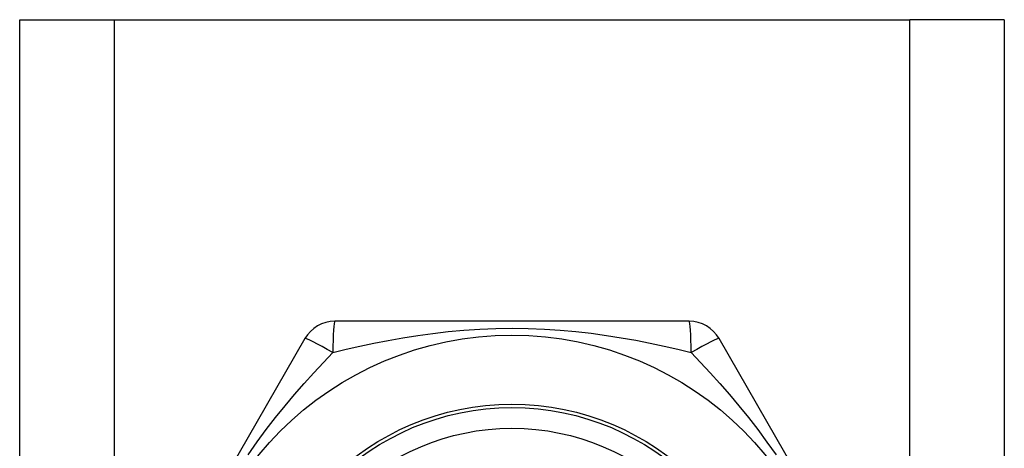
# Model space of a CAD drawing. Header units: inches. Extents: x 0 to 152, y -25 to 98.
# Tile 59 of 88: x 42.775 to 43.478, y 68.958 to 69.264. Entities that reach past the tile are written whole.
import ezdxf

# ---------------------------------------------------------------- set-up
doc = ezdxf.new("R2010")
doc.units = ezdxf.units.IN
doc.header["$LTSCALE"] = 9.095314
doc.header["$MEASUREMENT"] = 0
doc.layers.add('Visible Edges(ANSI)', color=7, linetype='Continuous', lineweight=25)
doc.layers.add('Visible Tangent Edges(ANSI)', color=7, linetype='Continuous', lineweight=25)

msp = doc.modelspace()

# ---------------------------------------------------------------- linework, layer by layer
at = {"layer": 'Visible Edges(ANSI)'}
for p, q in [((42.77533, 69.26398), (42.84262, 69.26398)), ((42.77533, 35.13893), (42.77533, 69.26398)), ((42.84262, 69.26398), (43.41032, 69.26398)), ((43.47761, 69.26398), (43.41032, 69.26398)), ((43.47761, 69.26398), (43.47761, 35.13893)), ((43.25287, 69.0489), (43.00007, 69.0489)), ((42.97877, 69.0366), (42.85237, 68.81767)), ((43.40057, 68.81767), (43.27417, 69.0366))]:
    msp.add_line(p, q, dxfattribs=at)
for radius in [0.23368, 0.16727]:
    msp.add_circle((43.12647, 68.80537), radius, dxfattribs=at)
for centre, start, end in [((43.00007, 69.0243), 90, 150), ((43.25287, 69.0243), 30, 90)]:
    msp.add_arc(centre, 0.0246, start, end, dxfattribs=at)
at = {"layer": 'Visible Tangent Edges(ANSI)'}
for p, q in [((42.84262, 69.26398), (42.84262, 35.13893)), ((43.41032, 35.13893), (43.41032, 69.26398))]:
    msp.add_line(p, q, dxfattribs=at)
at = {"layer": 'Visible Tangent Edges(ANSI)', "flags": 128}
for points in [[(42.9987, 69.02668), (43.00822, 69.02899), (43.01799, 69.03122), (43.02799, 69.03335), (43.03821, 69.03534), (43.04864, 69.03718), (43.05926, 69.03885), (43.07008, 69.04032), (43.08106, 69.04158), (43.09221, 69.04259), (43.10351, 69.04334), (43.11494, 69.04381), (43.1265, 69.04398), (43.1381, 69.04382), (43.14956, 69.04335), (43.16087, 69.0426), (43.17201, 69.04159), (43.18298, 69.04034), (43.19378, 69.03886), (43.20438, 69.0372), (43.21478, 69.03535), (43.22498, 69.03336), (43.23496, 69.03123), (43.24472, 69.029), (43.25424, 69.02668)], [(42.93821, 68.95377), (42.94466, 68.96291), (42.95123, 68.97178), (42.9579, 68.98039), (42.96465, 68.98874), (42.97145, 68.99683), (42.97828, 69.00467), (42.98511, 69.01225), (42.99193, 69.01959), (42.9987, 69.02668)], [(43.25424, 69.02668), (43.26101, 69.01959), (43.26783, 69.01224), (43.27467, 69.00464), (43.28151, 68.99678), (43.28832, 68.98866), (43.29508, 68.98029), (43.30176, 68.97165), (43.30834, 68.96276), (43.3148, 68.95362)]]:
    msp.add_lwpolyline(points, dxfattribs=at)
at = {"layer": 'Visible Tangent Edges(ANSI)'}
for radius in [0.18449, 0.18203]:
    msp.add_circle((43.12647, 68.80537), radius, dxfattribs=at)
for centre, major_axis, start_param, end_param in [((43.00007, 69.0243), (0, 0.0246), 0, 1.474012), ((43.25287, 69.0243), (0, 0.0246), 4.809173, 6.283185), ((43.00007, 69.0243), (-0.0213, 0.0123), 4.809173, 6.283185), ((43.25287, 69.0243), (0.0213, 0.0123), 0, 1.474012)]:
    msp.add_ellipse(centre, major_axis=major_axis, ratio=0.056054, start_param=start_param, end_param=end_param, dxfattribs=at)

doc.saveas('drawing.dxf')
